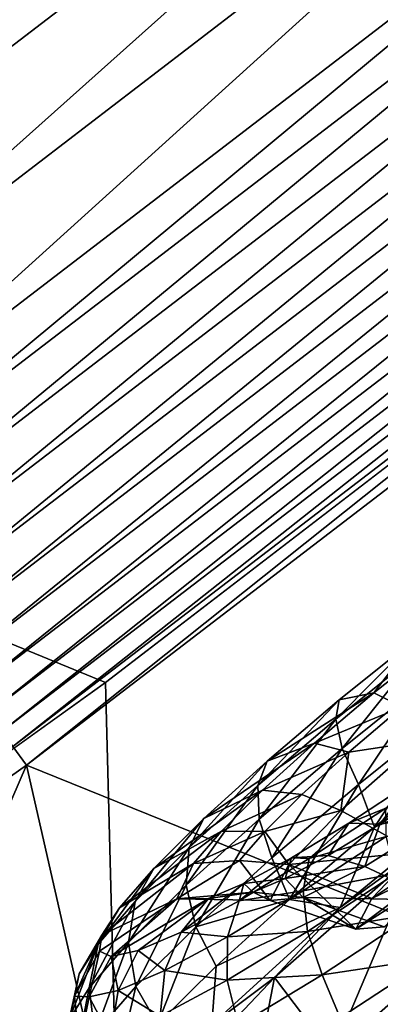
# Model space of a CAD drawing. Header units: metres. Extents: x 0 to 1651, y -1070 to 0.
# Tile 87 of 109: x 1222 to 1241, y -604 to -553. Entities that reach past the tile are written whole.
import ezdxf

# ---------------------------------------------------------------- set-up
doc = ezdxf.new("R2010")
doc.units = ezdxf.units.M

msp = doc.modelspace()

# ---------------------------------------------------------------- linework, layer by layer
at = {"layer": 'None'}
for points in [[(1263.507813, -522.243103, -403), (629.783752, -256.189758, -403), (1193.170532, -576.010864, -403)], [(1302.379272, -527.437622, -406), (1270.322021, -553.53772, -406), (495.653809, -287.867249, -406)], [(1270.322021, -553.53772, -406), (1226.428955, -587.216003, -406), (495.653809, -287.867249, -406)], [(495.653809, -287.867249, -406), (1226.428955, -587.216003, -406), (1181.447754, -619.426575, -406)], [(1263.507813, -522.243103, -403), (1193.170532, -576.010864, -403), (1207.900513, -571.863892, -402.52005)], [(1258.328003, -533.22821, -402.52005), (1263.507813, -522.243103, -403), (1207.900513, -571.863892, -402.52005)], [(1258.328003, -533.22821, -402.52005), (1207.900513, -571.863892, -402.52005), (1210.969238, -576.033386, -401.100159)], [(1261.55481, -537.276611, -401.100159), (1258.328003, -533.22821, -402.52005), (1210.969238, -576.033386, -401.100159)], [(1261.55481, -537.276611, -401.100159), (1210.969238, -576.033386, -401.100159), (1212.43335, -578.022705, -400.048401)], [(1263.09436, -539.208191, -400.048401), (1261.55481, -537.276611, -401.100159), (1212.43335, -578.022705, -400.048401)], [(1263.09436, -539.208191, -400.048401), (1212.43335, -578.022705, -400.048401), (1213.834839, -579.92688, -398.780426)], [(1264.567993, -541.057068, -398.780426), (1263.09436, -539.208191, -400.048401), (1213.834839, -579.92688, -398.780426)], [(1264.567993, -541.057068, -398.780426), (1213.834839, -579.92688, -398.780426), (1215.163208, -581.73175, -397.307617)], [(1265.964722, -542.809509, -397.307617), (1264.567993, -541.057068, -398.780426), (1215.163208, -581.73175, -397.307617)], [(1265.964722, -542.809509, -397.307617), (1215.163208, -581.73175, -397.307617), (1216.408081, -583.423218, -395.641296)], [(1267.273804, -544.451782, -395.641296), (1265.964722, -542.809509, -397.307617), (1216.408081, -583.423218, -395.641296)], [(1267.273804, -544.451782, -395.641296), (1216.408081, -583.423218, -395.641296), (1217.55957, -584.98761, -393.793457)], [(1268.484497, -545.970764, -393.793457), (1267.273804, -544.451782, -395.641296), (1217.55957, -584.98761, -393.793457)], [(1268.484497, -545.970764, -393.793457), (1217.55957, -584.98761, -393.793457), (1218.608887, -586.413391, -391.779236)], [(1269.587891, -547.355164, -391.779236), (1268.484497, -545.970764, -393.793457), (1218.608887, -586.413391, -391.779236)], [(1269.587891, -547.355164, -391.779236), (1218.608887, -586.413391, -391.779236), (1219.548218, -587.689636, -389.61441)], [(1270.575562, -548.59436, -389.61441), (1269.587891, -547.355164, -391.779236), (1219.548218, -587.689636, -389.61441)], [(1270.575562, -548.59436, -389.61441), (1219.548218, -587.689636, -389.61441), (1220.369385, -588.805359, -387.314758)], [(1271.439087, -549.677673, -387.314758), (1270.575562, -548.59436, -389.61441), (1220.369385, -588.805359, -387.314758)], [(1271.439087, -549.677673, -387.314758), (1220.369385, -588.805359, -387.314758), (1221.064941, -589.750366, -384.897552)], [(1272.17041, -550.595215, -384.897552), (1271.439087, -549.677673, -387.314758), (1221.064941, -589.750366, -384.897552)], [(1272.17041, -550.595215, -384.897552), (1221.064941, -589.750366, -384.897552), (1221.629883, -590.518066, -382.385681)], [(1272.764526, -551.340637, -382.385681), (1272.17041, -550.595215, -384.897552), (1221.629883, -590.518066, -382.385681)], [(1221.629883, -590.518066, -382.385681), (1222.351318, -591.498169, -377.175201), (1272.764526, -551.340637, -382.385681)], [(1222.351318, -591.498169, -377.175201), (1273.508301, -552.308533, -377.175201), (1272.764526, -551.340637, -382.385681)], [(1273.508301, -552.308533, -377.175201), (1222.351318, -591.498169, -377.175201), (1279.76062, -614.683899)], [(1228.070557, -649.966248, -37.69276), (1226.428955, -587.216003, -406), (1270.322021, -553.53772, -406)], [(1280.859375, -617.126892, -3), (1228.070557, -649.966248, -37.69276), (1270.322021, -553.53772, -406)], [(1226.428955, -587.216003, -406), (1228.070557, -649.966248, -37.69276), (1181.447754, -619.426575, -406)], [(1169.72583, -628.692444, -377.175201), (1222.351318, -591.498169, -377.175201), (1221.629883, -590.518066, -382.385681)], [(1222.351318, -591.498169, -377.175201), (1169.72583, -628.692444, -377.175201), (1188.519897, -669.787903, -60)], [(1222.351318, -591.498169, -377.175201), (1188.519897, -669.787903, -60), (1234.132202, -643.253418, -29.974686)], [(1279.76062, -614.683899), (1222.351318, -591.498169, -377.175201), (1234.132202, -643.253418, -29.974686)]]:
    msp.add_3dface(points, dxfattribs=at)
at = {"layer": 'None01'}
for points in [[(937.769287, -700.150574, -410), (1420.450195, -116.977798, -410), (1404.711548, -104.637085, -410)], [(1404.711548, -104.637085, -410), (1404.711548, -104.637085, -430), (937.769287, -700.150574, -410)], [(1404.711548, -104.637085, -430), (937.769287, -700.150574, -430), (937.769287, -700.150574, -410)], [(937.769287, -700.150574, -430), (1404.711548, -104.637085, -430), (1420.450195, -116.977798, -430)], [(953.507996, -712.491272, -410), (1420.450195, -116.977798, -410), (937.769287, -700.150574, -410)], [(953.507996, -712.491272, -430), (937.769287, -700.150574, -430), (1420.450195, -116.977798, -430)], [(953.507996, -712.491272, -410), (953.507996, -712.491272, -430), (1420.450195, -116.977798, -410)], [(953.507996, -712.491272, -430), (1420.450195, -116.977798, -430), (1420.450195, -116.977798, -410)]]:
    msp.add_3dface(points, dxfattribs=at)
at = {"layer": 'None012346'}
for points in [[(1241.798828, -588.466248, -266.33374), (1246.761597, -582.697693, -269.529419), (1240.324341, -587.744751, -268.221985)], [(1246.761597, -582.697693, -269.529419), (1242.484375, -584.951172, -273.982971), (1240.324341, -587.744751, -268.221985)], [(1242.484375, -584.951172, -273.982971), (1238.361938, -589.116943, -274.852997), (1238.542358, -588.114502, -272.696075)], [(1242.484375, -584.951172, -273.982971), (1242.624634, -585.696228, -276.244598), (1238.361938, -589.116943, -274.852997)], [(1240.324341, -587.744751, -268.221985), (1242.484375, -584.951172, -273.982971), (1238.542358, -588.114502, -272.696075)], [(1242.624634, -585.696228, -276.244598), (1238.697388, -590.634827, -276.813538), (1238.361938, -589.116943, -274.852997)], [(1243.237305, -586.99176, -278.295593), (1238.697388, -590.634827, -276.813538), (1242.624634, -585.696228, -276.244598)], [(1239.537598, -592.483276, -278.275635), (1238.697388, -590.634827, -276.813538), (1243.237305, -586.99176, -278.295593)], [(1244.266968, -588.68811, -279.81955), (1239.537598, -592.483276, -278.275635), (1243.237305, -586.99176, -278.295593)], [(1237.254395, -590.345703, -266.299408), (1240.324341, -587.744751, -268.221985), (1234.802612, -591.28302, -270.353973)], [(1240.324341, -587.744751, -268.221985), (1238.542358, -588.114502, -272.696075), (1234.802612, -591.28302, -270.353973)], [(1241.798828, -588.466248, -266.33374), (1240.324341, -587.744751, -268.221985), (1237.254395, -590.345703, -266.299408)], [(1234.802612, -591.28302, -270.353973), (1238.542358, -588.114502, -272.696075), (1234.317749, -592.543213, -272.320313)], [(1238.542358, -588.114502, -272.696075), (1238.361938, -589.116943, -274.852997), (1234.317749, -592.543213, -272.320313)], [(1239.031616, -590.810791, -264.600677), (1241.798828, -588.466248, -266.33374), (1237.254395, -590.345703, -266.299408)], [(1242.674561, -590.257019, -264.656799), (1241.798828, -588.466248, -266.33374), (1239.031616, -590.810791, -264.600677)], [(1239.537598, -592.483276, -278.275635), (1244.266968, -588.68811, -279.81955), (1240.358521, -594.695923, -278.894409)], [(1240.358521, -594.695923, -278.894409), (1244.266968, -588.68811, -279.81955), (1245.203125, -590.793701, -280.57431)], [(1234.317749, -592.543213, -272.320313), (1238.361938, -589.116943, -274.852997), (1234.390503, -594.283813, -274.116241)], [(1238.361938, -589.116943, -274.852997), (1238.697388, -590.634827, -276.813538), (1234.390503, -594.283813, -274.116241)], [(1234.564087, -592.783936, -263.550751), (1237.254395, -590.345703, -266.299408), (1231.525146, -594.253296, -267.005463)], [(1237.254395, -590.345703, -266.299408), (1234.802612, -591.28302, -270.353973), (1231.525146, -594.253296, -267.005463)], [(1239.031616, -590.810791, -264.600677), (1237.254395, -590.345703, -266.299408), (1234.564087, -592.783936, -263.550751)], [(1242.674561, -590.257019, -264.656799), (1238.625122, -593.832092, -261.15509), (1242.533203, -595.990112, -259.697144)], [(1238.625122, -593.832092, -261.15509), (1242.674561, -590.257019, -264.656799), (1239.031616, -590.810791, -264.600677)], [(1234.390503, -594.283813, -274.116241), (1238.697388, -590.634827, -276.813538), (1235.050781, -596.284607, -275.465698)], [(1236.606445, -593.008667, -262.122955), (1239.031616, -590.810791, -264.600677), (1234.564087, -592.783936, -263.550751)], [(1238.697388, -590.634827, -276.813538), (1239.537598, -592.483276, -278.275635), (1235.050781, -596.284607, -275.465698)], [(1238.625122, -593.832092, -261.15509), (1239.031616, -590.810791, -264.600677), (1236.606445, -593.008667, -262.122955)], [(1240.358521, -594.695923, -278.894409), (1245.203125, -590.793701, -280.57431), (1246.987549, -591.984497, -280.928436)], [(1231.525146, -594.253296, -267.005463), (1234.802612, -591.28302, -270.353973), (1230.773682, -595.755249, -268.699371)], [(1234.802612, -591.28302, -270.353973), (1234.317749, -592.543213, -272.320313), (1230.773682, -595.755249, -268.699371)], [(1238.590942, -598.845886, -277.360474), (1246.987549, -591.984497, -280.928436), (1242.637817, -595.946167, -276.353607)], [(1238.590942, -598.845886, -277.360474), (1240.358521, -594.695923, -278.894409), (1246.987549, -591.984497, -280.928436)], [(1242.305908, -592.344116, -227.420685), (1240.639648, -594.542969, -231.49176), (1239.03833, -594.486023, -229.570084)], [(1242.305908, -592.344116, -227.420685), (1239.03833, -594.486023, -229.570084), (1240.956421, -593.717468, -222.990997)], [(1243.585205, -592.612183, -229.554214), (1240.639648, -594.542969, -231.49176), (1242.305908, -592.344116, -227.420685)], [(1231.525146, -594.253296, -267.005463), (1228.93335, -596.830017, -262.831757), (1234.564087, -592.783936, -263.550751)], [(1228.93335, -596.830017, -262.831757), (1232.436523, -594.899048, -260.124664), (1234.564087, -592.783936, -263.550751)], [(1230.773682, -595.755249, -268.699371), (1234.317749, -592.543213, -272.320313), (1230.615967, -597.70459, -270.259918)], [(1234.317749, -592.543213, -272.320313), (1234.390503, -594.283813, -274.116241), (1230.615967, -597.70459, -270.259918)], [(1234.564087, -592.783936, -263.550751), (1232.436523, -594.899048, -260.124664), (1236.606445, -593.008667, -262.122955)], [(1235.050781, -596.284607, -275.465698), (1239.537598, -592.483276, -278.275635), (1235.957153, -598.43927, -276.042389)], [(1235.957153, -598.43927, -276.042389), (1239.537598, -592.483276, -278.275635), (1240.358521, -594.695923, -278.894409)], [(1244.276978, -593.976257, -231.662903), (1240.639648, -594.542969, -231.49176), (1243.585205, -592.612183, -229.554214)], [(1232.436523, -594.899048, -260.124664), (1234.688599, -594.915344, -259.034576), (1236.606445, -593.008667, -262.122955)], [(1234.688599, -594.915344, -259.034576), (1238.625122, -593.832092, -261.15509), (1236.606445, -593.008667, -262.122955)], [(1235.934204, -596.627319, -256.018158), (1238.625122, -593.832092, -261.15509), (1234.688599, -594.915344, -259.034576)], [(1242.533203, -595.990112, -259.697144), (1238.625122, -593.832092, -261.15509), (1235.934204, -596.627319, -256.018158)], [(1240.956421, -593.717468, -222.990997), (1239.03833, -594.486023, -229.570084), (1236.975708, -596.326782, -225.609436)], [(1240.956421, -593.717468, -222.990997), (1236.975708, -596.326782, -225.609436), (1240.972412, -595.175842, -221.10347)], [(1230.773682, -595.755249, -268.699371), (1227.970947, -598.541626, -264.186005), (1231.525146, -594.253296, -267.005463)], [(1227.970947, -598.541626, -264.186005), (1228.93335, -596.830017, -262.831757), (1231.525146, -594.253296, -267.005463)], [(1230.615967, -597.70459, -270.259918), (1234.390503, -594.283813, -274.116241), (1231.118652, -599.848206, -271.448395)], [(1234.390503, -594.283813, -274.116241), (1235.050781, -596.284607, -275.465698), (1231.118652, -599.848206, -271.448395)], [(1244.276978, -593.976257, -231.662903), (1239.872681, -596.727722, -235.467209), (1240.639648, -594.542969, -231.49176)], [(1243.599854, -598.465759, -237.735153), (1239.872681, -596.727722, -235.467209), (1244.276978, -593.976257, -231.662903)], [(1230.98584, -596.570618, -256.253418), (1232.436523, -594.899048, -260.124664), (1227.166016, -598.866333, -258.115723)], [(1232.436523, -594.899048, -260.124664), (1228.93335, -596.830017, -262.831757), (1227.166016, -598.866333, -258.115723)], [(1234.688599, -594.915344, -259.034576), (1232.436523, -594.899048, -260.124664), (1230.98584, -596.570618, -256.253418)], [(1233.380859, -596.422119, -255.544922), (1234.688599, -594.915344, -259.034576), (1230.98584, -596.570618, -256.253418)], [(1233.380859, -596.422119, -255.544922), (1235.934204, -596.627319, -256.018158), (1234.688599, -594.915344, -259.034576)], [(1238.590942, -598.845886, -277.360474), (1235.957153, -598.43927, -276.042389), (1240.358521, -594.695923, -278.894409)], [(1239.03833, -594.486023, -229.570084), (1237.964844, -596.161682, -234.152023), (1236.071167, -596.281738, -232.52124)], [(1239.03833, -594.486023, -229.570084), (1236.071167, -596.281738, -232.52124), (1236.975708, -596.326782, -225.609436)], [(1240.639648, -594.542969, -231.49176), (1237.964844, -596.161682, -234.152023), (1239.03833, -594.486023, -229.570084)], [(1239.872681, -596.727722, -235.467209), (1237.964844, -596.161682, -234.152023), (1240.639648, -594.542969, -231.49176)], [(1236.975708, -596.326782, -225.609436), (1236.667725, -597.997498, -223.934982), (1240.972412, -595.175842, -221.10347)], [(1240.972412, -595.175842, -221.10347), (1236.667725, -597.997498, -223.934982), (1241.477539, -597.087524, -219.570358)], [(1230.615967, -597.70459, -270.259918), (1227.631104, -600.672119, -265.453217), (1230.773682, -595.755249, -268.699371)], [(1227.631104, -600.672119, -265.453217), (1227.970947, -598.541626, -264.186005), (1230.773682, -595.755249, -268.699371)], [(1235.194702, -602.474304, -270.204559), (1238.590942, -598.845886, -277.360474), (1242.637817, -595.946167, -276.353607)], [(1235.194702, -602.474304, -270.204559), (1242.637817, -595.946167, -276.353607), (1238.183105, -606.439087, -270.796631)], [(1242.637817, -595.946167, -276.353607), (1245.626099, -599.91095, -276.945679), (1238.183105, -606.439087, -270.796631)], [(1242.533203, -595.990112, -259.697144), (1240.228882, -598.384399, -255.2939), (1244.42334, -595.59729, -252.78714)], [(1244.42334, -595.59729, -252.78714), (1240.228882, -598.384399, -255.2939), (1243.900879, -596.603455, -248.686279)], [(1230.135986, -598.410583, -248.221466), (1234.959229, -598.490173, -248.464676), (1233.380859, -596.422119, -255.544922)], [(1230.98584, -596.570618, -256.253418), (1230.135986, -598.410583, -248.221466), (1233.380859, -596.422119, -255.544922)], [(1231.118652, -599.848206, -271.448395), (1235.050781, -596.284607, -275.465698), (1235.957153, -598.43927, -276.042389)], [(1236.975708, -596.326782, -225.609436), (1236.071167, -596.281738, -232.52124), (1233.360962, -598.514404, -229.20462)], [(1236.071167, -596.281738, -232.52124), (1233.602783, -597.605896, -236.111816), (1233.360962, -598.514404, -229.20462)], [(1236.975708, -596.326782, -225.609436), (1233.360962, -598.514404, -229.20462), (1236.667725, -597.997498, -223.934982)], [(1234.959229, -598.490173, -248.464676), (1235.934204, -596.627319, -256.018158), (1233.380859, -596.422119, -255.544922)], [(1236.071167, -596.281738, -232.52124), (1235.739868, -597.355347, -237.388672), (1233.602783, -597.605896, -236.111816)], [(1237.964844, -596.161682, -234.152023), (1235.739868, -597.355347, -237.388672), (1236.071167, -596.281738, -232.52124)], [(1237.964844, -596.161682, -234.152023), (1239.872681, -596.727722, -235.467209), (1235.739868, -597.355347, -237.388672)], [(1235.934204, -596.627319, -256.018158), (1240.228882, -598.384399, -255.2939), (1242.533203, -595.990112, -259.697144)], [(1227.166016, -598.866333, -258.115723), (1228.93335, -596.830017, -262.831757), (1226.059814, -600.743652, -259.086243)], [(1228.93335, -596.830017, -262.831757), (1227.970947, -598.541626, -264.186005), (1226.059814, -600.743652, -259.086243)], [(1227.166016, -598.866333, -258.115723), (1226.254272, -600.290344, -253.181839), (1230.98584, -596.570618, -256.253418)], [(1226.254272, -600.290344, -253.181839), (1230.135986, -598.410583, -248.221466), (1230.98584, -596.570618, -256.253418)], [(1234.959229, -598.490173, -248.464676), (1239.399048, -599.972534, -248.847412), (1235.934204, -596.627319, -256.018158)], [(1239.872681, -596.727722, -235.467209), (1236.672607, -598.341064, -240.814972), (1235.739868, -597.355347, -237.388672)], [(1239.399048, -599.972534, -248.847412), (1240.228882, -598.384399, -255.2939), (1235.934204, -596.627319, -256.018158)], [(1236.672607, -598.341064, -240.814972), (1239.872681, -596.727722, -235.467209), (1243.599854, -598.465759, -237.735153)], [(1243.900879, -596.603455, -248.686279), (1239.399048, -599.972534, -248.847412), (1244.824219, -596.52771, -244.533676)], [(1239.399048, -599.972534, -248.847412), (1240.859009, -599.846985, -242.31897), (1244.824219, -596.52771, -244.533676)], [(1240.228882, -598.384399, -255.2939), (1239.399048, -599.972534, -248.847412), (1243.900879, -596.603455, -248.686279)], [(1235.739868, -597.355347, -237.388672), (1234.088013, -598.063477, -240.984253), (1233.602783, -597.605896, -236.111816)], [(1235.739868, -597.355347, -237.388672), (1236.672607, -598.341064, -240.814972), (1234.088013, -598.063477, -240.984253)], [(1236.667725, -597.997498, -223.934982), (1236.893188, -600.09259, -222.585907), (1241.477539, -597.087524, -219.570358)], [(1236.893188, -600.09259, -222.585907), (1242.433716, -599.205383, -218.642609), (1241.477539, -597.087524, -219.570358)], [(1228.009277, -602.939636, -266.44104), (1227.631104, -600.672119, -265.453217), (1230.615967, -597.70459, -270.259918)], [(1231.118652, -599.848206, -271.448395), (1228.009277, -602.939636, -266.44104), (1230.615967, -597.70459, -270.259918)], [(1233.360962, -598.514404, -229.20462), (1233.602783, -597.605896, -236.111816), (1230.354126, -600.127563, -233.578735)], [(1233.602783, -597.605896, -236.111816), (1231.770386, -598.391418, -240.100571), (1230.354126, -600.127563, -233.578735)], [(1233.602783, -597.605896, -236.111816), (1234.088013, -598.063477, -240.984253), (1231.770386, -598.391418, -240.100571)], [(1233.360962, -598.514404, -229.20462), (1232.758911, -600.363037, -227.822678), (1236.667725, -597.997498, -223.934982)], [(1232.758911, -600.363037, -227.822678), (1236.893188, -600.09259, -222.585907), (1236.667725, -597.997498, -223.934982)], [(1230.135986, -598.410583, -248.221466), (1226.130615, -601.107849, -248.330978), (1226.726685, -601.386841, -243.454361)], [(1226.254272, -600.290344, -253.181839), (1226.130615, -601.107849, -248.330978), (1230.135986, -598.410583, -248.221466)], [(1230.135986, -598.410583, -248.221466), (1226.726685, -601.386841, -243.454361), (1231.770386, -598.391418, -240.100571)], [(1231.770386, -598.391418, -240.100571), (1226.726685, -601.386841, -243.454361), (1228.121704, -601.084534, -238.437927)], [(1230.354126, -600.127563, -233.578735), (1231.770386, -598.391418, -240.100571), (1228.121704, -601.084534, -238.437927)], [(1234.959229, -598.490173, -248.464676), (1230.135986, -598.410583, -248.221466), (1234.088013, -598.063477, -240.984253)], [(1234.088013, -598.063477, -240.984253), (1230.135986, -598.410583, -248.221466), (1231.770386, -598.391418, -240.100571)], [(1233.360962, -598.514404, -229.20462), (1230.354126, -600.127563, -233.578735), (1232.758911, -600.363037, -227.822678)], [(1235.957153, -598.43927, -276.042389), (1232.167969, -601.879761, -272.127777), (1231.118652, -599.848206, -271.448395)], [(1232.167969, -601.879761, -272.127777), (1235.957153, -598.43927, -276.042389), (1238.590942, -598.845886, -277.360474)], [(1236.672607, -598.341064, -240.814972), (1234.959229, -598.490173, -248.464676), (1234.088013, -598.063477, -240.984253)], [(1234.959229, -598.490173, -248.464676), (1236.672607, -598.341064, -240.814972), (1239.399048, -599.972534, -248.847412)], [(1236.672607, -598.341064, -240.814972), (1240.859009, -599.846985, -242.31897), (1239.399048, -599.972534, -248.847412)], [(1240.859009, -599.846985, -242.31897), (1236.672607, -598.341064, -240.814972), (1243.599854, -598.465759, -237.735153)], [(1226.059814, -600.743652, -259.086243), (1225.073853, -602.283508, -253.750916), (1227.166016, -598.866333, -258.115723)], [(1225.073853, -602.283508, -253.750916), (1226.254272, -600.290344, -253.181839), (1227.166016, -598.866333, -258.115723)], [(1226.059814, -600.743652, -259.086243), (1227.970947, -598.541626, -264.186005), (1225.595703, -603.017273, -260.021973)], [(1227.970947, -598.541626, -264.186005), (1227.631104, -600.672119, -265.453217), (1225.595703, -603.017273, -260.021973)], [(1231.946289, -604.904236, -270.327942), (1238.590942, -598.845886, -277.360474), (1235.194702, -602.474304, -270.204559)], [(1231.946289, -604.904236, -270.327942), (1232.167969, -601.879761, -272.127777), (1238.590942, -598.845886, -277.360474)], [(1236.893188, -600.09259, -222.585907), (1237.657959, -602.335876, -221.784073), (1242.433716, -599.205383, -218.642609)], [(1237.657959, -602.335876, -221.784073), (1243.286255, -601.491272, -218.612183), (1242.433716, -599.205383, -218.642609)], [(1231.118652, -599.848206, -271.448395), (1229.136719, -604.885254, -267.301056), (1228.009277, -602.939636, -266.44104)], [(1232.167969, -601.879761, -272.127777), (1229.136719, -604.885254, -267.301056), (1231.118652, -599.848206, -271.448395)], [(1238.183105, -606.439087, -270.796631), (1245.626099, -599.91095, -276.945679), (1240.21936, -611.165283, -228.869629)], [(1240.21936, -611.165283, -228.869629), (1245.626099, -599.91095, -276.945679), (1248.286621, -606.085999, -222.165421)], [(1225.073853, -602.283508, -253.750916), (1224.837646, -603.44342, -248.531464), (1226.254272, -600.290344, -253.181839)], [(1224.837646, -603.44342, -248.531464), (1226.130615, -601.107849, -248.330978), (1226.254272, -600.290344, -253.181839)], [(1230.354126, -600.127563, -233.578735), (1228.121704, -601.084534, -238.437927), (1229.507324, -602.107483, -232.552719)], [(1230.354126, -600.127563, -233.578735), (1229.507324, -602.107483, -232.552719), (1232.758911, -600.363037, -227.822678)], [(1232.758911, -600.363037, -227.822678), (1229.507324, -602.107483, -232.552719), (1232.730225, -602.611938, -226.726318)], [(1232.758911, -600.363037, -227.822678), (1232.730225, -602.611938, -226.726318), (1236.893188, -600.09259, -222.585907)], [(1232.730225, -602.611938, -226.726318), (1237.657959, -602.335876, -221.784073), (1236.893188, -600.09259, -222.585907)], [(1225.595703, -603.017273, -260.021973), (1224.545654, -604.657227, -254.339844), (1226.059814, -600.743652, -259.086243)], [(1224.545654, -604.657227, -254.339844), (1225.073853, -602.283508, -253.750916), (1226.059814, -600.743652, -259.086243)], [(1225.595703, -603.017273, -260.021973), (1227.631104, -600.672119, -265.453217), (1225.888916, -605.382629, -260.78302)], [(1227.631104, -600.672119, -265.453217), (1228.009277, -602.939636, -266.44104), (1225.888916, -605.382629, -260.78302)], [(1226.130615, -601.107849, -248.330978), (1224.837646, -603.44342, -248.531464), (1225.584717, -603.469238, -243.231934)], [(1226.130615, -601.107849, -248.330978), (1225.584717, -603.469238, -243.231934), (1226.726685, -601.386841, -243.454361)], [(1226.726685, -601.386841, -243.454361), (1225.584717, -603.469238, -243.231934), (1227.093262, -603.142334, -237.807297)], [(1226.726685, -601.386841, -243.454361), (1227.093262, -603.142334, -237.807297), (1228.121704, -601.084534, -238.437927)], [(1228.121704, -601.084534, -238.437927), (1227.093262, -603.142334, -237.807297), (1229.507324, -602.107483, -232.552719)], [(1237.657959, -602.335876, -221.784073), (1238.592041, -604.554871, -221.789795), (1243.286255, -601.491272, -218.612183)], [(1238.592041, -604.554871, -221.789795), (1241.335449, -605.215698, -220.85318), (1243.286255, -601.491272, -218.612183)], [(1229.136719, -604.885254, -267.301056), (1232.167969, -601.879761, -272.127777), (1231.946289, -604.904236, -270.327942)], [(1224.545654, -604.657227, -254.339844), (1224.40332, -605.598694, -248.753326), (1225.073853, -602.283508, -253.750916)], [(1224.40332, -605.598694, -248.753326), (1224.837646, -603.44342, -248.531464), (1225.073853, -602.283508, -253.750916)], [(1227.093262, -603.142334, -237.807297), (1229.267334, -604.469727, -231.763809), (1229.507324, -602.107483, -232.552719)], [(1229.507324, -602.107483, -232.552719), (1229.267334, -604.469727, -231.763809), (1232.730225, -602.611938, -226.726318)], [(1230.480103, -607.436401, -260.771881), (1231.946289, -604.904236, -270.327942), (1235.194702, -602.474304, -270.204559)], [(1230.480103, -607.436401, -260.771881), (1235.194702, -602.474304, -270.204559), (1233.468384, -611.401184, -261.363953)], [(1232.730225, -602.611938, -226.726318), (1233.321289, -604.960388, -226.097321), (1237.657959, -602.335876, -221.784073)], [(1233.321289, -604.960388, -226.097321), (1238.592041, -604.554871, -221.789795), (1237.657959, -602.335876, -221.784073)], [(1235.194702, -602.474304, -270.204559), (1238.183105, -606.439087, -270.796631), (1233.468384, -611.401184, -261.363953)], [(1245.29834, -602.121277, -221.573364), (1241.335449, -605.215698, -220.85318), (1237.231079, -607.2005, -228.277573)], [(1248.286621, -606.085999, -222.165421), (1245.29834, -602.121277, -221.573364), (1237.231079, -607.2005, -228.277573)], [(1224.795044, -607.091064, -254.863678), (1224.545654, -604.657227, -254.339844), (1225.595703, -603.017273, -260.021973)], [(1225.888916, -605.382629, -260.78302), (1224.795044, -607.091064, -254.863678), (1225.595703, -603.017273, -260.021973)], [(1228.009277, -602.939636, -266.44104), (1226.979736, -607.340271, -261.747711), (1225.888916, -605.382629, -260.78302)], [(1229.136719, -604.885254, -267.301056), (1226.979736, -607.340271, -261.747711), (1228.009277, -602.939636, -266.44104)], [(1229.267334, -604.469727, -231.763809), (1233.321289, -604.960388, -226.097321), (1232.730225, -602.611938, -226.726318)], [(1224.837646, -603.44342, -248.531464), (1224.40332, -605.598694, -248.753326), (1225.089844, -605.920044, -243.137146)], [(1224.837646, -603.44342, -248.531464), (1225.089844, -605.920044, -243.137146), (1225.584717, -603.469238, -243.231934)], [(1225.584717, -603.469238, -243.231934), (1225.089844, -605.920044, -243.137146), (1226.696411, -605.571838, -237.359924)], [(1225.584717, -603.469238, -243.231934), (1226.696411, -605.571838, -237.359924), (1227.093262, -603.142334, -237.807297)], [(1227.093262, -603.142334, -237.807297), (1226.696411, -605.571838, -237.359924), (1229.267334, -604.469727, -231.763809)]]:
    msp.add_3dface(points, dxfattribs=at)

doc.saveas('drawing.dxf')
